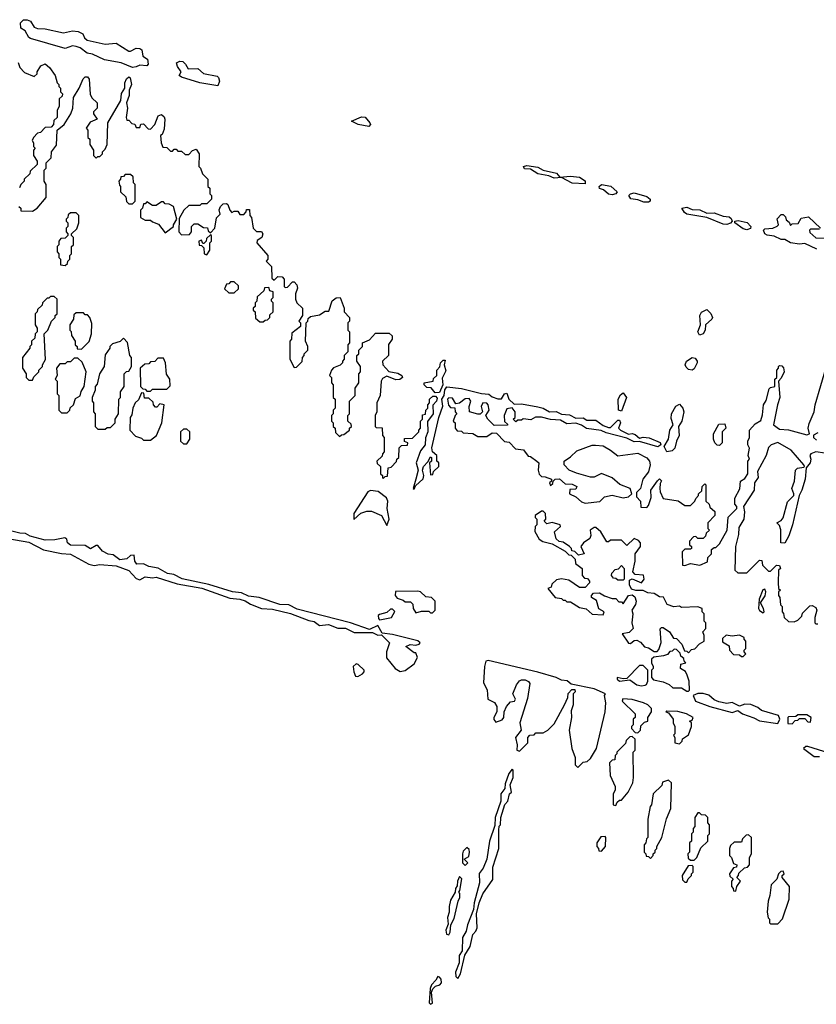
# Model space of a CAD drawing. Extents: x 2807299 to 2951576, y 860688 to 1033801.
# Tile 27 of 72: x 2821495 to 2825878, y 1005548 to 1010962. Entities that reach past the tile are written whole.
import ezdxf

# ---------------------------------------------------------------- set-up
doc = ezdxf.new("R2010")
doc.units = 0

msp = doc.modelspace()

# ---------------------------------------------------------------- linework, layer by layer
at = {"layer": '0CON10XD'}
for points in [[(2822115, 1010699.4), (2822053.3, 1010725), (2821962, 1010742), (2821895, 1010772.5), (2821865, 1010778.6), (2821827.8, 1010807.8), (2821805.7, 1010815.7), (2821785, 1010818), (2821745, 1010804.4), (2821555, 1010858.9), (2821544.3, 1010865), (2821525, 1010901.2), (2821500, 1010915), (2821499.2, 1010945), (2821515, 1010961.4), (2821535, 1010962.2), (2821553.6, 1010953.6), (2821575, 1010921.2), (2821593.2, 1010913.2), (2821635, 1010912), (2821735, 1010890), (2821785, 1010901.2), (2821816.4, 1010896.4), (2821842.5, 1010885), (2821851.7, 1010861.7), (2821865, 1010850), (2821965, 1010828), (2822025, 1010832.5), (2822095, 1010790), (2822105, 1010789.2), (2822135, 1010806.2), (2822155, 1010804), (2822165.8, 1010795.8), (2822172.5, 1010762.5), (2822197.5, 1010745), (2822202.3, 1010717.7), (2822195, 1010708.8), (2822155, 1010712.9), (2822135, 1010703.1), (2822115, 1010699.4)], [(2821487, 1010727), (2821495, 1010700), (2821521.7, 1010671.7), (2821575, 1010650), (2821590, 1010665), (2821590, 1010675), (2821610.7, 1010709.3), (2821635, 1010720), (2821659.3, 1010699.3), (2821690, 1010655), (2821700, 1010615), (2821710, 1010605), (2821710, 1010595), (2821720, 1010585), (2821720, 1010565), (2821730, 1010555), (2821728.3, 1010541.7), (2821712.5, 1010527.5), (2821712.5, 1010485), (2821700, 1010465), (2821700, 1010425), (2821681.7, 1010408.3), (2821680, 1010385), (2821668.3, 1010371.7), (2821635, 1010370), (2821608.3, 1010341.7), (2821591.7, 1010338.3), (2821570, 1010315), (2821563, 1010297), (2821570, 1010285), (2821570, 1010265), (2821580, 1010255), (2821570, 1010245), (2821570, 1010215), (2821590, 1010185), (2821590, 1010165), (2821551.7, 1010128.3), (2821550, 1010115), (2821520, 1010085), (2821520, 1010075), (2821500, 1010055), (2821493, 1010037)], [(2822585, 1010599.2), (2822485, 1010615.5), (2822385, 1010646), (2822372, 1010655), (2822382.5, 1010675), (2822362.5, 1010705), (2822357.5, 1010725), (2822375, 1010733.3), (2822391.7, 1010731.7), (2822407.3, 1010717.3), (2822421.2, 1010691.2), (2822474.2, 1010694.2), (2822505, 1010666.7), (2822581.2, 1010651.2), (2822588.8, 1010645), (2822594.3, 1010625), (2822585, 1010599.2)], [(2821490, 1009935), (2821500, 1009925), (2821501.7, 1009911.7), (2821565, 1009910), (2821590, 1009925), (2821640, 1009985), (2821640, 1010055), (2821630, 1010075), (2821630, 1010135), (2821640, 1010145), (2821640, 1010175), (2821667, 1010203), (2821670, 1010235), (2821697, 1010273), (2821700, 1010355), (2821740, 1010385), (2821776.7, 1010445), (2821786.2, 1010475), (2821790, 1010535), (2821822.5, 1010585), (2821843.9, 1010636.1), (2821855, 1010647.5), (2821868.3, 1010648.3), (2821877.5, 1010635), (2821883, 1010553), (2821891.7, 1010531.7), (2821920, 1010505), (2821920, 1010475), (2821900, 1010455), (2821900, 1010445), (2821920, 1010415), (2821881.7, 1010398.3), (2821860, 1010365), (2821870, 1010355), (2821870, 1010315), (2821880, 1010305), (2821880, 1010275), (2821900, 1010245), (2821900, 1010215), (2821915, 1010200), (2821925, 1010210), (2821935, 1010210), (2821950, 1010225), (2821950, 1010235), (2821965, 1010250), (2821976.7, 1010275), (2821980, 1010395), (2822051.7, 1010518.3), (2822053.9, 1010556.1), (2822072.5, 1010585), (2822073.8, 1010615), (2822082.3, 1010637.7), (2822095, 1010647.5), (2822103, 1010643), (2822110, 1010605), (2822097.5, 1010575), (2822097.5, 1010545), (2822082.5, 1010505), (2822087.5, 1010475), (2822080, 1010425), (2822085, 1010410), (2822095, 1010410), (2822111.7, 1010391.7), (2822128.3, 1010388.3), (2822135, 1010370), (2822155, 1010370), (2822161.7, 1010388.3), (2822175, 1010390), (2822201.7, 1010361.7), (2822215, 1010360), (2822237.5, 1010385), (2822257, 1010433), (2822275, 1010440), (2822288.8, 1010428.8), (2822292.5, 1010415), (2822289.3, 1010360.7), (2822278.3, 1010331.7), (2822270, 1010325), (2822272.5, 1010285), (2822281.7, 1010261.7), (2822305, 1010260), (2822325, 1010240), (2822335, 1010240), (2822345, 1010250), (2822355, 1010250), (2822365, 1010240), (2822385, 1010240), (2822405, 1010220), (2822425, 1010220), (2822445, 1010242.5), (2822465, 1010250), (2822482.5, 1010225), (2822480, 1010155), (2822490, 1010145), (2822500, 1010115), (2822530, 1010085), (2822530, 1010045), (2822540, 1010035), (2822540, 1010005), (2822550, 1009995), (2822550, 1009975), (2822525, 1009950), (2822495, 1009950), (2822485, 1009940), (2822425, 1009940), (2822397.5, 1009915), (2822371.7, 1009868.3)], [(2823415, 1010374.5), (2823356, 1010385), (2823320, 1010405), (2823375, 1010428.9), (2823395, 1010426.7), (2823421.5, 1010395), (2823424.3, 1010385), (2823415, 1010374.5)], [(2824605, 1010060), (2824535, 1010063.6), (2824475, 1010093.8), (2824435, 1010090), (2824405, 1010104.4), (2824345, 1010114.5), (2824305, 1010140.8), (2824272.1, 1010142.1), (2824266.2, 1010155), (2824285, 1010160.6), (2824345, 1010151.8), (2824375, 1010134), (2824447.8, 1010117.8), (2824467, 1010097), (2824525, 1010102.2), (2824575, 1010095.6), (2824605.5, 1010075.5), (2824605, 1010060)], [(2822115, 1009950), (2822130, 1009965), (2822130, 1010055), (2822120, 1010065), (2822118.3, 1010098.3), (2822105, 1010110), (2822075, 1010110), (2822065, 1010100), (2822051.7, 1010098.3), (2822050, 1010085), (2822040, 1010075), (2822043, 1010053), (2822050, 1010045), (2822050, 1010015), (2822078.3, 1009988.3), (2822081.7, 1009961.7), (2822095, 1009950), (2822115, 1009950)], [(2824755, 1009999.6), (2824733.4, 1010003.4), (2824707, 1010027), (2824684.5, 1010034.5), (2824682.5, 1010045), (2824695, 1010055.6), (2824746.8, 1010046.8), (2824782, 1010015), (2824775, 1010004.4), (2824755, 1009999.6)], [(2824927.9, 1009957.9), (2824895, 1009971.1), (2824856.5, 1009976.5), (2824845.7, 1009995), (2824854.6, 1010005.4), (2824875, 1010010.5), (2824945, 1009989.4), (2824962.5, 1009975), (2824963.8, 1009965), (2824955, 1009959.2), (2824927.9, 1009957.9)], [(2822295, 1009790), (2822340, 1009825), (2822340, 1009835), (2822360, 1009865), (2822340, 1009935), (2822317, 1009947), (2822295, 1009950), (2822285, 1009960), (2822275, 1009960), (2822245, 1009940), (2822225, 1009940), (2822195, 1009960), (2822185, 1009950), (2822175, 1009950), (2822170, 1009925), (2822160, 1009915), (2822160, 1009875), (2822185, 1009860), (2822215, 1009860), (2822225, 1009850), (2822258.3, 1009838.3), (2822295, 1009790)], [(2821745, 1009610), (2821758.3, 1009621.7), (2821760, 1009635), (2821770, 1009645), (2821770, 1009665), (2821780, 1009675), (2821780, 1009715), (2821790, 1009725), (2821790, 1009765), (2821780, 1009775), (2821780, 1009785), (2821808.3, 1009811.7), (2821820, 1009845), (2821820, 1009885), (2821805, 1009900), (2821775, 1009900), (2821761.7, 1009888.3), (2821760, 1009875), (2821750, 1009865), (2821750, 1009855), (2821760, 1009845), (2821760, 1009825), (2821750, 1009815), (2821750, 1009795), (2821760, 1009785), (2821760, 1009775), (2821745, 1009760), (2821721.7, 1009758.3), (2821710, 1009745), (2821710, 1009725), (2821700, 1009715), (2821700, 1009685), (2821710, 1009675), (2821710, 1009655), (2821720, 1009645), (2821720, 1009615), (2821745, 1009610)], [(2822371.7, 1009868.3), (2822370, 1009795), (2822385, 1009780), (2822428.3, 1009781.7), (2822440, 1009795), (2822440, 1009825), (2822455, 1009840), (2822475, 1009840), (2822505, 1009820), (2822528.3, 1009818.3), (2822531.7, 1009801.7), (2822545, 1009790), (2822567.5, 1009815), (2822578.3, 1009871.7), (2822597.5, 1009892.5), (2822593, 1009917), (2822600, 1009935), (2822615, 1009950), (2822631.7, 1009951.7), (2822640, 1009945), (2822650, 1009915), (2822661.7, 1009901.7), (2822675, 1009910), (2822695, 1009910), (2822705, 1009890), (2822728.3, 1009891.7), (2822740, 1009905), (2822741.7, 1009918.3), (2822758.3, 1009918.3), (2822760, 1009885), (2822770, 1009875), (2822780, 1009815), (2822798.3, 1009798.3), (2822825, 1009797.5), (2822832.5, 1009785), (2822827.5, 1009765), (2822801.7, 1009748.3), (2822800, 1009735), (2822860, 1009665), (2822860, 1009645), (2822850, 1009635), (2822880, 1009605), (2822881.7, 1009541.7), (2822895, 1009530), (2822915, 1009550), (2822938.3, 1009548.3), (2822950, 1009535), (2822950, 1009495), (2822955, 1009490), (2822968.3, 1009491.7), (2822995, 1009520), (2823005, 1009520), (2823020, 1009505), (2823022.5, 1009485), (2823012.5, 1009455), (2823012.5, 1009425), (2823020, 1009405), (2823050, 1009375), (2823050, 1009335), (2823030, 1009305), (2823040, 1009295), (2823040, 1009275), (2822991.7, 1009238.3), (2822990, 1009205), (2822980, 1009195), (2822980, 1009095), (2823005, 1009050), (2823018.3, 1009051.7), (2823048.3, 1009081.7), (2823050, 1009105), (2823060, 1009115), (2823060, 1009125), (2823080, 1009145), (2823080, 1009165), (2823067.5, 1009195), (2823070, 1009295), (2823080, 1009305), (2823081.7, 1009318.3), (2823095, 1009330), (2823145, 1009340), (2823175, 1009360), (2823195, 1009360), (2823213.6, 1009416.4), (2823235, 1009433.3), (2823257.5, 1009435), (2823280, 1009375), (2823280, 1009355), (2823310, 1009325), (2823310, 1009305), (2823300, 1009295), (2823300, 1009255), (2823310, 1009245), (2823310, 1009185), (2823300, 1009175), (2823300, 1009135), (2823280, 1009115), (2823280, 1009095), (2823270, 1009085), (2823270, 1009075), (2823258.3, 1009061.7), (2823221.7, 1009048.3), (2823210, 1009035), (2823200, 1009005), (2823210, 1008995), (2823210, 1008965), (2823220, 1008955), (2823220, 1008885), (2823230, 1008875), (2823230, 1008825), (2823220, 1008815), (2823220, 1008795), (2823210, 1008785), (2823210, 1008755), (2823220, 1008745), (2823220, 1008725), (2823230, 1008715), (2823231.7, 1008691.7), (2823255, 1008670), (2823265, 1008680), (2823278.3, 1008681.7), (2823310, 1008705), (2823310, 1008715), (2823320, 1008725), (2823318.3, 1008738.3), (2823300, 1008755), (2823300, 1008785), (2823310, 1008795), (2823310, 1008865), (2823340, 1008895), (2823340, 1008935), (2823360, 1008965), (2823360, 1009015), (2823370, 1009025), (2823370, 1009055), (2823350, 1009085), (2823350, 1009115), (2823360, 1009125), (2823360, 1009145), (2823380, 1009165), (2823380, 1009185), (2823418.3, 1009201.7), (2823451.7, 1009238.3), (2823528.3, 1009238.3), (2823543.3, 1009223.3), (2823543.3, 1009205), (2823523.6, 1009176.4), (2823523.8, 1009115), (2823490, 1009085), (2823492.5, 1009065), (2823525, 1009027.5), (2823575, 1009017.5), (2823596.4, 1009006.4), (2823600, 1008995), (2823587, 1008983), (2823565, 1008982.5), (2823515, 1009002.5), (2823490.7, 1008989.3), (2823482.5, 1008975), (2823477.5, 1008895), (2823460, 1008855), (2823460, 1008805), (2823450, 1008785), (2823450, 1008725), (2823455, 1008720), (2823488.3, 1008718.3), (2823490, 1008675), (2823500, 1008665), (2823500, 1008585), (2823490, 1008575), (2823488.3, 1008561.7), (2823460, 1008535), (2823461.7, 1008521.7), (2823480, 1008505), (2823480, 1008465), (2823490, 1008455), (2823490, 1008445), (2823495, 1008440), (2823505, 1008450), (2823518.3, 1008451.7), (2823521.7, 1008498.3), (2823538.3, 1008501.7), (2823568.3, 1008531.7), (2823570, 1008545), (2823580, 1008555), (2823581.7, 1008608.3), (2823595, 1008620), (2823628.3, 1008621.7), (2823630, 1008635), (2823611.7, 1008641.7), (2823611.7, 1008658.3), (2823655, 1008660), (2823690, 1008695), (2823690, 1008705), (2823700, 1008715), (2823700, 1008755), (2823710, 1008765), (2823711.7, 1008788.3), (2823727, 1008793), (2823730, 1008815), (2823740, 1008825), (2823740, 1008845), (2823750, 1008855), (2823750, 1008875), (2823768.3, 1008891.7), (2823781.7, 1008891.7), (2823791.7, 1008881.7), (2823787.5, 1008865), (2823768.3, 1008841.7), (2823770, 1008795), (2823738.3, 1008751.7), (2823740, 1008695), (2823728, 1008662), (2823726, 1008625), (2823699.3, 1008590.7), (2823676.7, 1008525), (2823686.7, 1008485), (2823673.9, 1008436.1), (2823660, 1008385), (2823665, 1008380), (2823671.7, 1008398.3), (2823713.6, 1008436.4), (2823717.5, 1008455), (2823711.2, 1008485), (2823716.2, 1008505), (2823740, 1008530), (2823755, 1008557.5), (2823760, 1008555), (2823760, 1008535), (2823750, 1008525), (2823755, 1008460), (2823768.3, 1008461.7), (2823771.7, 1008478.3), (2823800, 1008505), (2823800, 1008525), (2823790, 1008535), (2823790, 1008565), (2823766.4, 1008586.4), (2823762.3, 1008607.7), (2823800, 1008775), (2823823, 1008837), (2823817.5, 1008875), (2823830, 1008895), (2823833, 1008927), (2823845, 1008942.5), (2823925, 1008933.8), (2824035, 1008906.7), (2824075, 1008902.5), (2824095, 1008887.5), (2824125, 1008876.7), (2824145, 1008877.5), (2824162.5, 1008905), (2824175, 1008907.5), (2824186.7, 1008875), (2824215, 1008847.5), (2824255, 1008848.8), (2824345, 1008834), (2824375, 1008826.7), (2824410, 1008805), (2824446.7, 1008806.7), (2824475, 1008792.5), (2824519.3, 1008789.3), (2824555, 1008770), (2824595, 1008772.5), (2824615, 1008760), (2824665, 1008760), (2824705, 1008730), (2824735, 1008720), (2824745, 1008720), (2824785, 1008760), (2824795, 1008760), (2824800, 1008745), (2824790, 1008715), (2824800, 1008705), (2824843.3, 1008683.3), (2824865, 1008686.7), (2824881.7, 1008681.7), (2824905, 1008660), (2824925, 1008666.2), (2824957.5, 1008662.5), (2825017.7, 1008637.7), (2825022.5, 1008625), (2825005, 1008614), (2824905, 1008642.5), (2824875, 1008640), (2824835, 1008660), (2824720.7, 1008690.7), (2824693.3, 1008703.3), (2824613.6, 1008713.6), (2824585, 1008732.5), (2824555, 1008742.5), (2824505, 1008740), (2824469.2, 1008759.2), (2824415, 1008763.3), (2824365, 1008776.2), (2824333.3, 1008776.7), (2824307.5, 1008762.5), (2824265, 1008767.5), (2824255, 1008760), (2824235, 1008760), (2824225, 1008750), (2824210, 1008765), (2824220, 1008775), (2824220, 1008805), (2824205, 1008827.5), (2824175, 1008822.5), (2824160, 1008785), (2824162.5, 1008752.5), (2824178.3, 1008738.3), (2824178.3, 1008731.7), (2824105, 1008730), (2824070, 1008765), (2824060, 1008785), (2824076.7, 1008815), (2824072.5, 1008845), (2824065, 1008852.5), (2824042.5, 1008855), (2824033.3, 1008835), (2824040, 1008805), (2824027.5, 1008792.5), (2824015, 1008792.5), (2823970, 1008805), (2823967.5, 1008835), (2823976.7, 1008865), (2823968.3, 1008878.3), (2823945, 1008876.7), (2823915, 1008852.5), (2823895, 1008850), (2823875, 1008880), (2823855, 1008882.5), (2823847.5, 1008875), (2823853, 1008843), (2823865, 1008830), (2823888.3, 1008828.3), (2823890, 1008805), (2823900, 1008795), (2823890, 1008785), (2823880, 1008755), (2823890, 1008745), (2823890, 1008715), (2823901.7, 1008701.7), (2823925, 1008700), (2823935, 1008690), (2823987, 1008687), (2824015, 1008670), (2824065, 1008670), (2824095, 1008690), (2824118.3, 1008688.3), (2824161.7, 1008641.7), (2824188.3, 1008638.3), (2824223, 1008603), (2824267, 1008597), (2824291.7, 1008561.7), (2824305, 1008560), (2824340, 1008535), (2824350, 1008525), (2824347.5, 1008485), (2824353, 1008463), (2824365, 1008450), (2824385, 1008447.5), (2824420, 1008435), (2824420, 1008425), (2824410, 1008415), (2824415, 1008400), (2824428.3, 1008411.7), (2824430, 1008425), (2824440, 1008435), (2824465, 1008437.5), (2824495, 1008410), (2824535, 1008407.5), (2824560, 1008395), (2824555, 1008380), (2824521.7, 1008378.3), (2824520, 1008355), (2824555, 1008337.5), (2824585, 1008310), (2824605, 1008303.3), (2824687, 1008313), (2824711.7, 1008338.3), (2824755, 1008347.5), (2824815, 1008332.5), (2824845, 1008337.5), (2824862.5, 1008355), (2824852.5, 1008385), (2824795.8, 1008405.8), (2824755, 1008442.5), (2824695, 1008466.7), (2824655, 1008446.7), (2824635, 1008446.7), (2824557.7, 1008467.7), (2824517.5, 1008485), (2824490, 1008515), (2824490, 1008535), (2824525, 1008557.5), (2824559.5, 1008590.5), (2824645, 1008622.5), (2824662.7, 1008622.7), (2824705, 1008618), (2824745.8, 1008595.8), (2824785, 1008563.8), (2824895, 1008577.5), (2824945, 1008552.5), (2824960, 1008535), (2824962.5, 1008515), (2824953.6, 1008476.4), (2824923.8, 1008435), (2824910, 1008385), (2824888.3, 1008361.7), (2824888.3, 1008338.3), (2824910, 1008315), (2824911.7, 1008281.7), (2824945, 1008280), (2824955, 1008290), (2824968.8, 1008335), (2824967.5, 1008375), (2825003.3, 1008426.7)], [(2825385, 1009836.7), (2825365, 1009838.5), (2825275, 1009874.2), (2825165, 1009893.3), (2825151.5, 1009901.5), (2825137.5, 1009925), (2825165, 1009931.4), (2825195, 1009918.1), (2825236.8, 1009916.8), (2825275, 1009898.8), (2825315, 1009899.2), (2825365, 1009881.4), (2825397.3, 1009877.3), (2825408.8, 1009868.8), (2825413.8, 1009855), (2825405, 1009844), (2825385, 1009836.7)], [(2825495, 1009807.5), (2825475, 1009811.5), (2825430, 1009845), (2825430, 1009855), (2825447.3, 1009857.3), (2825497.8, 1009847.8), (2825518, 1009825), (2825515, 1009813.8), (2825495, 1009807.5)], [(2825879.8, 1009699.8), (2825815, 1009730.8), (2825785, 1009727.8), (2825735.4, 1009735.4), (2825705, 1009753.3), (2825683.6, 1009753.6), (2825645, 1009771.1), (2825607, 1009777), (2825594.3, 1009785), (2825586.2, 1009805), (2825595, 1009812), (2825637.5, 1009815), (2825663, 1009827), (2825670, 1009835), (2825663, 1009867), (2825685, 1009890), (2825695, 1009890), (2825708.3, 1009878.3), (2825711.7, 1009861.7), (2825728.3, 1009848.3), (2825735, 1009830), (2825745, 1009840), (2825778.3, 1009841.7), (2825795, 1009870), (2825835, 1009877.5), (2825900, 1009815)], [(2825895, 1009810), (2825845, 1009810), (2825840, 1009805), (2825841.7, 1009791.7), (2825875, 1009762.5), (2825945, 1009760)], [(2822525, 1009670), (2822540, 1009695), (2822540, 1009735), (2822550, 1009745), (2822550, 1009775), (2822545, 1009780), (2822521.7, 1009758.3), (2822520, 1009745), (2822508.3, 1009731.7), (2822501.7, 1009731.7), (2822495, 1009750), (2822480, 1009745), (2822481.7, 1009721.7), (2822495, 1009720), (2822508.3, 1009708.3), (2822510, 1009675), (2822525, 1009670)], [(2822675, 1009460), (2822698.3, 1009481.7), (2822698.3, 1009498.3), (2822675, 1009520), (2822655, 1009520), (2822645, 1009510), (2822631.7, 1009508.3), (2822621.7, 1009481.7), (2822645, 1009460), (2822675, 1009460)], [(2822835, 1009300), (2822845, 1009310), (2822858.3, 1009311.7), (2822870, 1009325), (2822871.7, 1009338.3), (2822890, 1009355), (2822890, 1009405), (2822880, 1009415), (2822880, 1009425), (2822890, 1009435), (2822890, 1009465), (2822871.7, 1009471.7), (2822865, 1009490), (2822841.7, 1009488.3), (2822838.3, 1009471.7), (2822801.7, 1009438.3), (2822800, 1009415), (2822790, 1009405), (2822790, 1009385), (2822780, 1009375), (2822780, 1009365), (2822790, 1009355), (2822791.7, 1009321.7), (2822815, 1009300), (2822835, 1009300)], [(2821565, 1008980), (2821571.7, 1008998.3), (2821600, 1009025), (2821600, 1009035), (2821620, 1009055), (2821620, 1009065), (2821637, 1009093), (2821630, 1009235), (2821650, 1009255), (2821670, 1009305), (2821690, 1009325), (2821690, 1009335), (2821700, 1009345), (2821700, 1009425), (2821685, 1009440), (2821665, 1009440), (2821655, 1009430), (2821645, 1009430), (2821620, 1009405), (2821618.3, 1009391.7), (2821591.7, 1009368.3), (2821590, 1009355), (2821580, 1009345), (2821580, 1009285), (2821590, 1009265), (2821590, 1009245), (2821580, 1009235), (2821578.3, 1009211.7), (2821560, 1009195), (2821560, 1009175), (2821550, 1009165), (2821550, 1009155), (2821510, 1009105), (2821510, 1009045), (2821530, 1009015), (2821530, 1008995), (2821545, 1008980), (2821565, 1008980)], [(2825235, 1009226.7), (2825226, 1009245), (2825240.8, 1009285), (2825236.9, 1009335), (2825246.7, 1009353.3), (2825275, 1009368), (2825296.8, 1009346.8), (2825306.7, 1009325), (2825303.3, 1009315), (2825268, 1009285), (2825265.6, 1009254.4), (2825255, 1009233.8), (2825235, 1009226.7)], [(2821835, 1009150), (2821877, 1009193), (2821890, 1009235), (2821891.7, 1009291.7), (2821880, 1009325), (2821868.3, 1009338.3), (2821855, 1009340), (2821845, 1009350), (2821805, 1009350), (2821791.7, 1009338.3), (2821790, 1009315), (2821770, 1009285), (2821770, 1009255), (2821777, 1009247), (2821780, 1009225), (2821800, 1009195), (2821800, 1009175), (2821810, 1009165), (2821811.7, 1009151.7), (2821835, 1009150)], [(2821965, 1008710), (2821975, 1008720), (2821995, 1008720), (2822020, 1008745), (2822020, 1008765), (2822037.5, 1008795), (2822040, 1008875), (2822050, 1008885), (2822050, 1008915), (2822070, 1008945), (2822070, 1009015), (2822081.7, 1009028.3), (2822095, 1009030), (2822110, 1009055), (2822110, 1009105), (2822100, 1009115), (2822087, 1009187), (2822065, 1009210), (2822047, 1009193), (2822005, 1009180), (2821990, 1009165), (2821990, 1009155), (2821965, 1009120), (2821960, 1009055), (2821933.3, 1009015), (2821921.7, 1008958.3), (2821910, 1008945), (2821910, 1008925), (2821893.3, 1008885), (2821892.5, 1008865), (2821900, 1008855), (2821900, 1008805), (2821910, 1008795), (2821910, 1008725), (2821925, 1008710), (2821965, 1008710)], [(2821755, 1008800), (2821770, 1008815), (2821771.7, 1008828.3), (2821790, 1008845), (2821801.7, 1008878.3), (2821827, 1008893), (2821833, 1008917), (2821850, 1008945), (2821860, 1009025), (2821838.3, 1009078.3), (2821815, 1009100), (2821795, 1009100), (2821775, 1009080), (2821755, 1009080), (2821745, 1009070), (2821715, 1009070), (2821697.5, 1009045), (2821700, 1009005), (2821690, 1008985), (2821700, 1008975), (2821700, 1008905), (2821710, 1008895), (2821710, 1008815), (2821725, 1008800), (2821755, 1008800)], [(2822215, 1008920), (2822225, 1008930), (2822305, 1008930), (2822321.7, 1008948.3), (2822320, 1008985), (2822303, 1009013), (2822297.5, 1009075), (2822285, 1009100), (2822255, 1009100), (2822238.3, 1009081.7), (2822215, 1009080), (2822205, 1009070), (2822183, 1009067), (2822157.5, 1009045), (2822160, 1008945), (2822171.7, 1008931.7), (2822185, 1008930), (2822195, 1008920), (2822215, 1008920)], [(2823780, 1008910), (2823758.3, 1008938.3), (2823735, 1008940), (2823720, 1008955), (2823720, 1008965), (2823770, 1008975), (2823771.7, 1008988.3), (2823790, 1009005), (2823790, 1009035), (2823807, 1009053), (2823810, 1009075), (2823825, 1009090), (2823835, 1009090), (2823830, 1009065), (2823839.3, 1009030.7), (2823818.3, 1008991.7), (2823822.5, 1008955), (2823805, 1008912.5), (2823780, 1008910)], [(2825195, 1009035.7), (2825175, 1009038.6), (2825160.6, 1009050.6), (2825155.8, 1009065), (2825163.3, 1009085), (2825195, 1009104), (2825211.2, 1009101.2), (2825221.2, 1009085), (2825222, 1009075), (2825205, 1009042), (2825195, 1009035.7)], [(2825003.3, 1008426.7), (2825015, 1008437.5), (2825026.4, 1008426.4), (2825017.5, 1008412.5), (2825016.7, 1008385), (2825018.8, 1008365), (2825035, 1008330), (2825117, 1008317), (2825155, 1008290), (2825185, 1008290), (2825210, 1008315), (2825215, 1008330), (2825230, 1008345), (2825230, 1008355), (2825248.3, 1008371.7), (2825250, 1008395), (2825265, 1008410), (2825270, 1008405), (2825270, 1008315), (2825288.3, 1008298.3), (2825291.7, 1008281.7), (2825318.3, 1008258.3), (2825320, 1008235), (2825280, 1008195), (2825280, 1008165), (2825290, 1008155), (2825271.7, 1008138.3), (2825268.3, 1008121.7), (2825255, 1008110), (2825225, 1008110), (2825215, 1008120), (2825201.7, 1008118.3), (2825180, 1008095), (2825180, 1008075), (2825190, 1008065), (2825190, 1008055), (2825185, 1008050), (2825155, 1008050), (2825140, 1008035), (2825141.7, 1007961.7), (2825155, 1007960), (2825185, 1007972.5), (2825237, 1007963), (2825278.3, 1007981.7), (2825280, 1008005), (2825300, 1008025), (2825301.7, 1008048.3), (2825315, 1008060), (2825325, 1008060), (2825345, 1008080), (2825387.5, 1008155), (2825393, 1008227), (2825440, 1008275), (2825440, 1008285), (2825428.3, 1008298.3), (2825428.3, 1008331.7), (2825457, 1008383), (2825460, 1008425), (2825485, 1008440), (2825500, 1008465), (2825500, 1008535), (2825510, 1008545), (2825502.5, 1008565), (2825510, 1008605), (2825500, 1008625), (2825500, 1008645), (2825510, 1008665), (2825510, 1008705), (2825540.7, 1008739.3), (2825571.7, 1008758.3), (2825581.7, 1008788.3), (2825587.5, 1008845), (2825601.7, 1008868.3), (2825618.3, 1008931.7), (2825625, 1008940), (2825650, 1008945), (2825650, 1008985), (2825660, 1008995), (2825660, 1009035), (2825670, 1009045), (2825670, 1009055), (2825675, 1009060), (2825688.3, 1009058.3), (2825697, 1009047), (2825700, 1009025), (2825685, 1008990), (2825670, 1008975), (2825676.7, 1008885), (2825663.3, 1008845), (2825642.5, 1008735), (2825675, 1008710), (2825725, 1008706.7), (2825825, 1008680), (2825840, 1008685), (2825833.3, 1008715), (2825837.7, 1008742.3), (2825866, 1008805), (2825872, 1008845), (2825932.7, 1009057.3)], [(2822215, 1008650), (2822247.5, 1008675), (2822277.5, 1008745), (2822290, 1008845), (2822265, 1008850), (2822248.3, 1008831.7), (2822241.7, 1008831.7), (2822230, 1008845), (2822228.3, 1008858.3), (2822205, 1008880), (2822181.7, 1008881.7), (2822178.3, 1008908.3), (2822165, 1008910), (2822148.3, 1008871.7), (2822130, 1008855), (2822117.5, 1008825), (2822111.7, 1008788.3), (2822102.5, 1008775), (2822100, 1008705), (2822131.7, 1008671.7), (2822165, 1008660), (2822175, 1008650), (2822215, 1008650)], [(2824805, 1008810), (2824790, 1008815), (2824787.5, 1008875), (2824800.7, 1008899.3), (2824815, 1008910), (2824832.5, 1008885), (2824805, 1008810)], [(2825055, 1008586.2), (2825040, 1008615), (2825063.8, 1008655), (2825071.2, 1008705), (2825090, 1008735), (2825079.3, 1008769.3), (2825080, 1008795), (2825104, 1008836), (2825125, 1008847.5), (2825142.5, 1008825), (2825148.8, 1008805), (2825137.5, 1008755), (2825118.8, 1008725), (2825123.8, 1008675), (2825108, 1008645), (2825100, 1008605), (2825085, 1008592), (2825055, 1008586.2)], [(2822415, 1008630), (2822430, 1008655), (2822430, 1008695), (2822415, 1008710), (2822395, 1008710), (2822380, 1008695), (2822380, 1008645), (2822395, 1008630), (2822415, 1008630)], [(2825345, 1008620), (2825331.7, 1008621.7), (2825320, 1008635), (2825312.5, 1008655), (2825312.5, 1008685), (2825341.7, 1008738.3), (2825375, 1008740), (2825380, 1008715), (2825360, 1008695), (2825360, 1008635), (2825345, 1008620)], [(2825885, 1008690), (2825861.7, 1008678.3), (2825862.5, 1008665), (2825879.3, 1008649.3)], [(2825925, 1008577.5), (2825875, 1008586.2), (2825846.7, 1008575), (2825842, 1008565), (2825847.5, 1008545), (2825844.4, 1008525.6), (2825822.5, 1008497.5), (2825816, 1008435), (2825798.6, 1008375), (2825783.3, 1008345), (2825745.7, 1008185), (2825727.1, 1008122.9), (2825705, 1008083.3), (2825682.5, 1008085), (2825683, 1008157), (2825675, 1008180), (2825660, 1008195), (2825685, 1008207.5), (2825695, 1008222.5), (2825718.6, 1008311.4), (2825753.8, 1008345), (2825754, 1008355), (2825742, 1008385), (2825757.5, 1008425), (2825763.3, 1008485), (2825774, 1008496), (2825808, 1008502), (2825812.5, 1008505), (2825808.8, 1008515), (2825740, 1008595), (2825665, 1008637.5), (2825630, 1008625), (2825615, 1008610), (2825602.5, 1008565), (2825553, 1008477), (2825556.7, 1008445), (2825537.5, 1008415), (2825536.2, 1008375), (2825477.5, 1008285), (2825482.5, 1008255), (2825478.8, 1008215), (2825450.7, 1008169.3), (2825449.3, 1008130.7), (2825432.5, 1008065), (2825430, 1007935), (2825445, 1007920), (2825495, 1007920), (2825565, 1007990), (2825578.3, 1007988.3), (2825581.7, 1007961.7), (2825615, 1007930), (2825625, 1007930), (2825658.3, 1007961.7), (2825675, 1007960), (2825680, 1007945), (2825670, 1007935), (2825667.5, 1007865), (2825670, 1007835), (2825680, 1007825), (2825670, 1007815), (2825670, 1007795), (2825677.5, 1007785), (2825680, 1007745), (2825690, 1007735), (2825690, 1007705), (2825697, 1007697), (2825700, 1007675), (2825723.6, 1007653.6), (2825755, 1007650), (2825775, 1007660), (2825798.3, 1007681.7), (2825801.7, 1007698.3), (2825841.7, 1007738.3), (2825855, 1007740), (2825875, 1007730), (2825880, 1007715), (2825870, 1007675), (2825870, 1007645), (2825875, 1007640), (2825885, 1007640)], [(2823515, 1008180), (2823526.7, 1008215), (2823516.7, 1008275), (2823520, 1008315), (2823513.3, 1008333.3), (2823467, 1008367), (2823425, 1008372.5), (2823410, 1008365), (2823333, 1008247), (2823333.3, 1008213.3), (2823372.2, 1008247.8), (2823405, 1008260), (2823430.3, 1008260.3), (2823485.5, 1008235.5), (2823515, 1008180)], [(2825175, 1007480), (2825191.7, 1007498.3), (2825208.3, 1007501.7), (2825235, 1007530), (2825260, 1007545), (2825260, 1007575), (2825252.5, 1007595), (2825270, 1007615), (2825270, 1007645), (2825260, 1007655), (2825260, 1007695), (2825250, 1007705), (2825250, 1007725), (2825225, 1007732.5), (2825135, 1007730), (2825125, 1007737.5), (2825093, 1007733), (2825057, 1007747), (2825037, 1007787), (2825015, 1007787.5), (2824985, 1007806.7), (2824950.7, 1007810.7), (2824925, 1007822.5), (2824885, 1007823.3), (2824861.3, 1007831.3), (2824849.2, 1007855), (2824850, 1007880), (2824865, 1007886.7), (2824915, 1007866.2), (2824930, 1007885), (2824926.7, 1007906.7), (2824881.7, 1007911.7), (2824868.8, 1007925), (2824880, 1007985), (2824880, 1008025), (2824910, 1008065), (2824910, 1008085), (2824898.3, 1008098.3), (2824875, 1008110), (2824835, 1008070), (2824805, 1008100), (2824745, 1008100), (2824735, 1008090), (2824725, 1008090), (2824692.5, 1008145), (2824665, 1008170), (2824655, 1008170), (2824633.3, 1008155), (2824636.7, 1008125), (2824630.7, 1008109.3), (2824597.5, 1008085), (2824582.5, 1008065), (2824600, 1008025), (2824568.3, 1008018.3), (2824548.3, 1008038.3), (2824531.7, 1008041.7), (2824530, 1008055), (2824520, 1008065), (2824485, 1008088.8), (2824462.5, 1008092.5), (2824446.7, 1008106.7), (2824436.2, 1008145), (2824470, 1008175), (2824467.5, 1008185), (2824425, 1008196.7), (2824395, 1008190), (2824380, 1008205), (2824390, 1008215), (2824387, 1008247), (2824375, 1008260), (2824365, 1008260), (2824330, 1008235), (2824330, 1008225), (2824340, 1008215), (2824340, 1008185), (2824330, 1008175), (2824328.3, 1008148.3), (2824352.5, 1008105), (2824373, 1008093), (2824425, 1008080), (2824495, 1008040), (2824515, 1008020), (2824528.3, 1008018.3), (2824550, 1007995), (2824551.7, 1007971.7), (2824590, 1007945), (2824590, 1007905), (2824601.7, 1007891.7), (2824618.3, 1007888.3), (2824630, 1007875), (2824630, 1007865), (2824605, 1007840), (2824575, 1007840), (2824515, 1007880), (2824475, 1007887.5), (2824448.3, 1007881.7), (2824421.7, 1007858.3), (2824418.3, 1007841.7), (2824400, 1007835), (2824440, 1007785), (2824475, 1007780), (2824485, 1007770), (2824495, 1007770), (2824505, 1007760), (2824525, 1007760), (2824575, 1007730), (2824611.7, 1007721.7), (2824643.6, 1007693.6), (2824705, 1007690), (2824710, 1007705), (2824681.7, 1007721.7), (2824668.3, 1007768.3), (2824640, 1007785), (2824640, 1007795), (2824651.7, 1007808.3), (2824685, 1007810), (2824713, 1007793), (2824755, 1007780), (2824775, 1007780), (2824791.7, 1007761.7), (2824805, 1007760), (2824815, 1007750), (2824843.3, 1007795), (2824865, 1007800), (2824879.2, 1007789.2), (2824886.2, 1007765), (2824883.3, 1007746.7), (2824862.5, 1007715), (2824867.5, 1007695), (2824862.5, 1007645), (2824870, 1007615), (2824847, 1007593), (2824810, 1007585), (2824843.6, 1007533.6), (2824855, 1007532.5), (2824875, 1007547.5), (2824889.3, 1007549.3), (2824909.3, 1007539.3), (2824933, 1007513), (2824955, 1007507.5), (2824985, 1007487.5), (2825001.7, 1007488.3), (2825011.7, 1007498.3), (2825023, 1007537), (2825018.3, 1007611.7), (2825025, 1007620), (2825035, 1007620), (2825070, 1007595), (2825091.7, 1007561.7), (2825108.3, 1007558.3), (2825138.3, 1007528.3), (2825151.7, 1007491.7), (2825165, 1007490), (2825175, 1007480)], [(2821385, 1008116.7), (2821545, 1008088.8), (2821625, 1008046.7), (2821725, 1008026.7), (2821775, 1008023.8), (2821875, 1007967.5), (2821905, 1007960), (2821935, 1007966.7), (2822025, 1007958.8), (2822095, 1007932.5), (2822135, 1007890), (2822155, 1007882.5), (2822185, 1007897.5), (2822225, 1007892.5), (2822246.1, 1007896.1), (2822360.7, 1007860.7), (2822496.4, 1007836.4), (2822650.7, 1007780.7), (2822705, 1007776.2), (2822735, 1007766.7), (2822765, 1007747.5), (2822825, 1007723.3), (2822885, 1007720), (2822985, 1007696.7), (2823085, 1007657.5), (2823115, 1007652.5), (2823145, 1007630), (2823193, 1007637), (2823245, 1007616.7), (2823286.4, 1007616.4), (2823335, 1007592.5), (2823435, 1007592.5), (2823465, 1007577.5), (2823485, 1007580), (2823530, 1007535), (2823513.3, 1007485), (2823513, 1007453), (2823560, 1007395), (2823588.3, 1007378.3)], [(2823588.3, 1007378.3), (2823615, 1007382.5), (2823665, 1007420), (2823682.5, 1007455), (2823675, 1007480), (2823665, 1007480), (2823620, 1007515), (2823643.6, 1007526.4), (2823675, 1007522.5), (2823691.7, 1007528.3), (2823697.5, 1007535), (2823685, 1007545.6), (2823545, 1007582), (2823488.3, 1007588.3), (2823465, 1007630), (2823418.3, 1007608.3), (2823315, 1007645.4), (2823020.7, 1007720.7), (2822975, 1007744.3), (2822925, 1007746.4), (2822812.5, 1007785), (2822752.9, 1007792.9), (2822715, 1007809.5), (2822665.3, 1007815.3), (2822535, 1007856.9), (2822387.9, 1007887.9), (2822341.9, 1007911.9), (2822307.4, 1007917.4), (2822256.2, 1007946.2), (2822204.5, 1007954.5), (2822175, 1007969.2), (2822138.7, 1007968.7), (2822127.8, 1007985), (2822125, 1008018), (2822105, 1008016), (2822083.2, 1007996.8), (2822045, 1007991.4), (2822008.6, 1008018.6), (2821982.2, 1008022.2), (2821949.4, 1008039.4), (2821925, 1008071.2), (2821915, 1008071.2), (2821885, 1008052.5), (2821855, 1008071.2), (2821775, 1008073.3), (2821757.1, 1008085), (2821753.3, 1008105), (2821743.6, 1008113.6), (2821688.8, 1008101.2), (2821635, 1008099.5), (2821551.9, 1008121.9), (2821527.3, 1008137.3), (2821495, 1008138.2), (2821395, 1008164.3)], [(2824815, 1007880), (2824785, 1007880), (2824775, 1007890), (2824761.7, 1007891.7), (2824750, 1007905), (2824751.7, 1007918.3), (2824771.7, 1007938.3), (2824788.3, 1007941.7), (2824805, 1007960), (2824820, 1007945), (2824820, 1007885), (2824815, 1007880)], [(2823765, 1007700), (2823780, 1007715), (2823780, 1007765), (2823760, 1007785), (2823728.3, 1007788.3), (2823700, 1007815), (2823685, 1007820), (2823561.7, 1007818.3), (2823560, 1007795), (2823571.7, 1007781.7), (2823605, 1007770), (2823615, 1007760), (2823645, 1007760), (2823658.3, 1007748.3), (2823660, 1007725), (2823675, 1007700), (2823705, 1007710), (2823745, 1007710), (2823755, 1007700), (2823765, 1007700)], [(2825585, 1007700), (2825590, 1007705), (2825586.7, 1007725), (2825570, 1007755), (2825596.4, 1007793.6), (2825600, 1007815), (2825595, 1007830), (2825583, 1007827), (2825562.5, 1007775), (2825560, 1007725), (2825565, 1007712.5), (2825585, 1007700)], [(2823475, 1007661.2), (2823485, 1007664.3), (2823540, 1007675), (2823558.3, 1007708.3), (2823545, 1007720), (2823535, 1007720), (2823515, 1007702.5), (2823475, 1007691.2), (2823466.7, 1007685), (2823468.3, 1007668.3), (2823475, 1007661.2)], [(2825475, 1007460), (2825490, 1007475), (2825480, 1007485), (2825480, 1007495), (2825490, 1007505), (2825490, 1007545), (2825480, 1007555), (2825480, 1007565), (2825455, 1007577.5), (2825415, 1007572.5), (2825381.7, 1007578.3), (2825361.7, 1007558.3), (2825361.7, 1007541.7), (2825398.3, 1007518.3), (2825400, 1007495), (2825421.7, 1007471.7), (2825455, 1007470), (2825465, 1007460), (2825475, 1007460)], [(2825175, 1007270), (2825180, 1007275), (2825177.5, 1007325), (2825167, 1007357), (2825158.3, 1007378.3), (2825130, 1007395), (2825131.7, 1007418.3), (2825160, 1007425), (2825150, 1007435), (2825148.3, 1007448.3), (2825131.7, 1007461.7), (2825128.3, 1007478.3), (2825108.3, 1007498.3), (2825095, 1007500), (2825085, 1007490), (2825071.7, 1007488.3), (2825058.3, 1007471.7), (2825037, 1007463), (2824983, 1007457), (2824970, 1007445), (2824970, 1007425), (2824980, 1007405), (2824980, 1007395), (2824970, 1007385), (2824970, 1007345), (2824981.7, 1007331.7), (2825035, 1007320), (2825067, 1007307), (2825088.3, 1007288.3), (2825135, 1007287.5), (2825165, 1007270), (2825175, 1007270)], [(2823355, 1007350), (2823380, 1007365), (2823390, 1007375), (2823390, 1007385), (2823356.4, 1007416.4), (2823345, 1007420), (2823330, 1007405), (2823332.5, 1007375), (2823341.7, 1007351.7), (2823355, 1007350)], [(2824565, 1006850), (2824595, 1006880), (2824616.7, 1006883.3), (2824635, 1006900), (2824667.5, 1006955), (2824716.7, 1007155), (2824720, 1007205), (2824712.5, 1007245), (2824717.5, 1007255), (2824655, 1007282.5), (2824528, 1007308), (2824506.6, 1007326.6), (2824475, 1007330), (2824446.2, 1007345), (2824345, 1007374.4), (2824072, 1007438), (2824060, 1007435), (2824052.5, 1007405), (2824046.7, 1007315), (2824066.4, 1007276.4), (2824070, 1007225), (2824106.4, 1007206.4), (2824120, 1007185), (2824120, 1007155), (2824102.5, 1007125), (2824103, 1007113), (2824115, 1007100), (2824148.3, 1007111.7), (2824157.5, 1007125), (2824160, 1007155), (2824172.5, 1007185), (2824195, 1007210), (2824217.5, 1007215), (2824222.5, 1007225), (2824207.5, 1007255), (2824227.1, 1007305), (2824244.4, 1007325.6), (2824255, 1007332.2), (2824275, 1007332.7), (2824293.5, 1007323.5), (2824301.7, 1007311.7), (2824289.4, 1007229.4), (2824246.7, 1007095), (2824253.3, 1007055), (2824223.3, 1007015), (2824232.5, 1006975), (2824230, 1006945), (2824245, 1006940), (2824290, 1006985), (2824290, 1007015), (2824301.7, 1007028.3), (2824325, 1007030), (2824335, 1007040), (2824375, 1007040), (2824400, 1007055), (2824435, 1007090), (2824492.5, 1007195), (2824510, 1007235), (2824513, 1007257), (2824531.7, 1007278.3), (2824548.3, 1007278.3), (2824550, 1007265), (2824540, 1007255), (2824540, 1007195), (2824528.3, 1007161.7), (2824530, 1007125), (2824517.5, 1007055), (2824532.5, 1006955), (2824550, 1006905), (2824550, 1006865), (2824565, 1006850)], [(2824915, 1007299.4), (2824935, 1007302.5), (2824943.6, 1007306.4), (2824950, 1007325), (2824950, 1007385), (2824925, 1007410), (2824905, 1007410), (2824835, 1007340), (2824815, 1007337.5), (2824782.5, 1007345), (2824782.5, 1007335), (2824795, 1007323.8), (2824851.7, 1007331.7), (2824890, 1007305), (2824915, 1007299.4)], [(2825665, 1007092), (2825676.7, 1007115), (2825670, 1007135), (2825575, 1007162.5), (2825555, 1007180), (2825517, 1007197), (2825485, 1007197.5), (2825455, 1007187.5), (2825415, 1007207.5), (2825385, 1007202.5), (2825340.7, 1007210.7), (2825315, 1007222.5), (2825287, 1007247), (2825255, 1007257.5), (2825225, 1007257.5), (2825200, 1007245), (2825212, 1007215), (2825292.5, 1007185), (2825415, 1007151.9), (2825445, 1007162.5), (2825471.2, 1007145), (2825533.5, 1007123.5), (2825565, 1007106), (2825665, 1007092)], [(2824895, 1007040), (2824910, 1007055), (2824911.7, 1007078.3), (2824931.7, 1007098.3), (2824950, 1007105), (2824950, 1007125), (2824970, 1007155), (2824970, 1007175), (2824950, 1007195), (2824927.5, 1007205), (2824865, 1007223.8), (2824813, 1007227), (2824810, 1007215), (2824880, 1007145), (2824880, 1007125), (2824870, 1007115), (2824870, 1007085), (2824860, 1007075), (2824860, 1007065), (2824881.7, 1007041.7), (2824895, 1007040)], [(2825125, 1006980), (2825140, 1006995), (2825141.7, 1007008.3), (2825175, 1007030), (2825190, 1007075), (2825190, 1007095), (2825180, 1007105), (2825195, 1007110), (2825200, 1007125), (2825162.5, 1007145), (2825115, 1007158.1), (2825055, 1007160), (2825050, 1007155), (2825065, 1007150), (2825090, 1007115), (2825090, 1007095), (2825100, 1007075), (2825100, 1007035), (2825092.5, 1007027.5), (2825100, 1007015), (2825100, 1006985), (2825125, 1006980)], [(2825745, 1007090), (2825761.7, 1007108.3), (2825775, 1007110), (2825785, 1007120), (2825815, 1007120), (2825831.7, 1007101.7), (2825845, 1007100), (2825850, 1007125), (2825825, 1007140), (2825775, 1007140), (2825765, 1007130), (2825725, 1007127.5), (2825720, 1007125), (2825721.7, 1007091.7), (2825745, 1007090)], [(2824775, 1006640), (2824781.7, 1006658.3), (2824795, 1006670), (2824805, 1006670), (2824842.5, 1006715), (2824867.5, 1006765), (2824872.5, 1006795), (2824870, 1006935), (2824880, 1006945), (2824880, 1007005), (2824865, 1007020), (2824851.7, 1007018.3), (2824831.7, 1006998.3), (2824828.3, 1006981.7), (2824780, 1006935), (2824780, 1006925), (2824770, 1006915), (2824768.3, 1006891.7), (2824755, 1006890), (2824740, 1006875), (2824742.5, 1006805), (2824770, 1006745), (2824770, 1006725), (2824760, 1006705), (2824760, 1006645), (2824775, 1006640)], [(2825948.8, 1006928.8), (2825830, 1006965), (2825820, 1006965), (2825807.5, 1006955), (2825865, 1006910), (2825895, 1006910)], [(2823905, 1005690), (2823920, 1005715), (2823943, 1005817), (2823972.5, 1005865), (2823988.3, 1005931.7), (2824005, 1005950), (2824011.7, 1005968.3), (2824007.5, 1006045), (2824022.5, 1006105), (2824042.5, 1006155), (2824097, 1006233), (2824098.3, 1006301.7), (2824130, 1006405), (2824130, 1006505), (2824133, 1006527), (2824140, 1006535), (2824142.5, 1006575), (2824163, 1006647), (2824180, 1006665), (2824190, 1006705), (2824200, 1006715), (2824192.5, 1006755), (2824210, 1006795), (2824210, 1006835), (2824205, 1006840), (2824185, 1006817.5), (2824165, 1006760), (2824163.3, 1006735), (2824142, 1006705), (2824142, 1006665), (2824110, 1006575), (2824108.8, 1006531.2), (2824078.8, 1006445), (2824064.4, 1006345.6), (2824044.3, 1006295.7), (2824023.1, 1006266.9), (2824024.6, 1006215.4), (2823994.3, 1006105), (2823991.2, 1006068.8), (2823958.6, 1005985), (2823950.9, 1005949.1), (2823930, 1005915), (2823929.3, 1005840.7), (2823913.3, 1005815), (2823913.3, 1005775), (2823892.5, 1005725), (2823895, 1005700), (2823905, 1005690)], [(2824965, 1006350), (2824980, 1006365), (2824980, 1006375), (2824990, 1006385), (2824990, 1006395), (2825000, 1006405), (2825000, 1006415), (2825027.5, 1006465), (2825053, 1006567), (2825077.5, 1006625), (2825080, 1006765), (2825065, 1006780), (2825031.7, 1006768.3), (2825028.3, 1006751.7), (2824980, 1006705), (2824970, 1006645), (2824962.5, 1006635), (2824950, 1006565), (2824950, 1006465), (2824943, 1006457), (2824940, 1006435), (2824930, 1006425), (2824930, 1006385), (2824940, 1006375), (2824941.7, 1006361.7), (2824955, 1006360), (2824965, 1006350)], [(2825205, 1006340), (2825220, 1006355), (2825241.7, 1006408.3), (2825280, 1006445), (2825280, 1006475), (2825290, 1006485), (2825290, 1006535), (2825280, 1006545), (2825280, 1006575), (2825268.3, 1006588.3), (2825245, 1006590), (2825235, 1006600), (2825225, 1006600), (2825210, 1006575), (2825210, 1006525), (2825200, 1006515), (2825200, 1006495), (2825190, 1006485), (2825190, 1006445), (2825180, 1006435), (2825180, 1006385), (2825170, 1006375), (2825171.7, 1006351.7), (2825185, 1006340), (2825205, 1006340)], [(2824695, 1006390), (2824717.5, 1006415), (2824720, 1006465), (2824715, 1006470), (2824691.7, 1006468.3), (2824670, 1006435), (2824670, 1006415), (2824680, 1006405), (2824681.7, 1006391.7), (2824695, 1006390)], [(2825435, 1006170), (2825440, 1006195), (2825460, 1006225), (2825440, 1006245), (2825450, 1006255), (2825451.7, 1006268.3), (2825481.7, 1006298.3), (2825498.3, 1006301.7), (2825510, 1006315), (2825510, 1006355), (2825520, 1006375), (2825520, 1006465), (2825505, 1006480), (2825491.7, 1006478.3), (2825471.7, 1006458.3), (2825465, 1006440), (2825425, 1006440), (2825405, 1006420), (2825400, 1006405), (2825400, 1006365), (2825410, 1006355), (2825421.7, 1006321.7), (2825440, 1006315), (2825438.3, 1006301.7), (2825421.7, 1006298.3), (2825400, 1006265), (2825401.7, 1006251.7), (2825420, 1006235), (2825410, 1006225), (2825410, 1006195), (2825420, 1006185), (2825421.7, 1006171.7), (2825435, 1006170)], [(2823945, 1006310), (2823960, 1006325), (2823940, 1006345), (2823965, 1006360), (2823970, 1006385), (2823968.3, 1006398.3), (2823955, 1006410), (2823935, 1006390), (2823930, 1006375), (2823930, 1006325), (2823945, 1006310)], [(2825165, 1006220), (2825171.7, 1006238.3), (2825190, 1006255), (2825190, 1006265), (2825200, 1006275), (2825200, 1006305), (2825195, 1006310), (2825171.7, 1006308.3), (2825140, 1006255), (2825141.7, 1006231.7), (2825155, 1006220), (2825165, 1006220)], [(2825665, 1005990), (2825691.7, 1006018.3), (2825727.5, 1006125), (2825730, 1006195), (2825690, 1006245), (2825690, 1006255), (2825700, 1006265), (2825695, 1006280), (2825681.7, 1006278.3), (2825670, 1006265), (2825660, 1006235), (2825630, 1006205), (2825622.5, 1006145), (2825612.5, 1006115), (2825607.5, 1006055), (2825613, 1006023), (2825620, 1006015), (2825620, 1005995), (2825625, 1005990), (2825665, 1005990)], [(2823855, 1005930), (2823862.5, 1005945), (2823866.7, 1005985), (2823885, 1006020), (2823906.2, 1006115), (2823916.7, 1006135), (2823916.4, 1006156.4), (2823910, 1006165), (2823916.4, 1006173.6), (2823927.5, 1006237.5), (2823915, 1006250), (2823902.5, 1006225), (2823901.7, 1006198.3), (2823892.5, 1006185), (2823890, 1006165), (2823865, 1006120), (2823857.5, 1006085), (2823857.5, 1006055), (2823847.5, 1006025), (2823851.7, 1005988.3), (2823840, 1005955), (2823843, 1005933), (2823855, 1005930)], [(2823755, 1005547.5), (2823765, 1005553.3), (2823760, 1005615), (2823767.5, 1005632.5), (2823782.5, 1005647.5), (2823805.6, 1005654.4), (2823815.7, 1005665), (2823813.3, 1005685), (2823805, 1005697.5), (2823795, 1005700), (2823785, 1005680), (2823760, 1005655), (2823752.5, 1005635), (2823747.5, 1005555), (2823755, 1005547.5)]]:
    msp.add_lwpolyline(points, dxfattribs=at)

doc.saveas('drawing.dxf')
